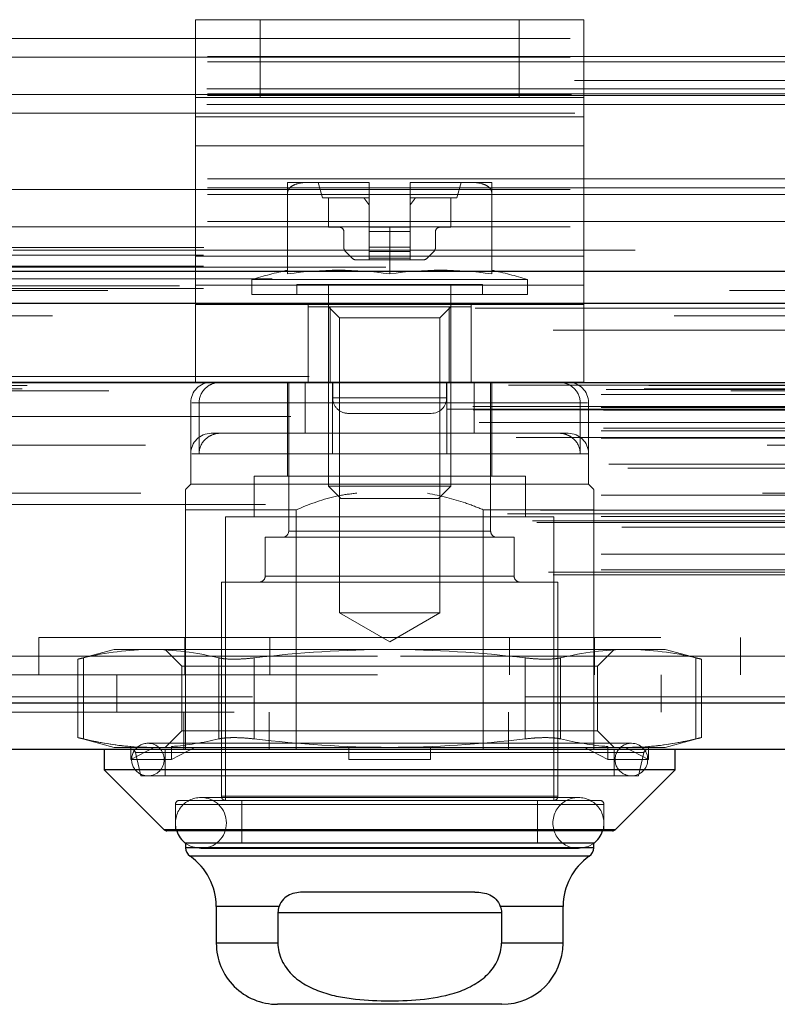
# Model space of a CAD drawing. Header units: inches. Extents: x 0.2 to 10.7, y 0.2 to 7.9.
# Tile 60 of 95: x 3.98 to 4.102, y 6.249 to 6.408. Entities that reach past the tile are written whole.
import ezdxf

# ---------------------------------------------------------------- set-up
doc = ezdxf.new("R2010")
doc.units = ezdxf.units.IN
doc.header["$MEASUREMENT"] = 0
doc.linetypes.add('HIDDEN', pattern=[0.07500000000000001, 0.05, -0.025])

msp = doc.modelspace()

# ---------------------------------------------------------------- linework, layer by layer
at = {"color": 7, "linetype": 'HIDDEN', "lineweight": 18}
for p, q in [((4.008693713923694, 6.395398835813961), (4.008693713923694, 6.407898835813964)), ((4.008693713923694, 6.407898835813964), (4.019110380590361, 6.407898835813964)), ((4.008696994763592, 6.407898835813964), (4.008696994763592, 6.392271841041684)), ((4.019110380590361, 6.395398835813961), (4.019110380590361, 6.407898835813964)), ((4.060777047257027, 6.407898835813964), (4.019110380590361, 6.407898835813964)), ((4.019113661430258, 6.395398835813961), (4.019113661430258, 6.407898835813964)), ((4.060777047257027, 6.395398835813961), (4.060777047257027, 6.407898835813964)), ((4.060777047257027, 6.407898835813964), (4.071193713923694, 6.407898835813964)), ((4.060780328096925, 6.395398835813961), (4.060780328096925, 6.407898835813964)), ((4.071193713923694, 6.395398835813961), (4.071193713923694, 6.407898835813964)), ((4.071193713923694, 6.407898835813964), (4.071196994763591, 6.407898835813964)), ((4.071196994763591, 6.407898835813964), (4.071196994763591, 6.392271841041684)), ((3.768996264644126, 6.404854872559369), (4.310662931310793, 6.404854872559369)), ((3.768996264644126, 6.404854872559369), (4.310662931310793, 6.404854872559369)), ((4.310662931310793, 6.401984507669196), (3.768996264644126, 6.401984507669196)), ((3.768996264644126, 6.401854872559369), (4.310662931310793, 6.401854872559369)), ((4.310662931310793, 6.401141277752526), (3.768996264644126, 6.401141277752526)), ((4.769662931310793, 6.398104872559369), (3.309996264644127, 6.398104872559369)), ((4.310555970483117, 6.396788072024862), (3.769103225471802, 6.396788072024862)), ((4.310662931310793, 6.395984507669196), (3.768996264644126, 6.395984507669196)), ((4.310662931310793, 6.395703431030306), (3.768996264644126, 6.395703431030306)), ((3.769212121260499, 6.395854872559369), (4.31044707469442, 6.395854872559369)), ((4.019110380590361, 6.395398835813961), (4.008693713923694, 6.395398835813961)), ((4.008693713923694, 6.387585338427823), (4.008693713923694, 6.395398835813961)), ((4.060777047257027, 6.395398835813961), (4.019110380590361, 6.395398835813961)), ((4.071193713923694, 6.395398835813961), (4.060777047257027, 6.395398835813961)), ((4.071193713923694, 6.387585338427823), (4.071193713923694, 6.395398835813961)), ((4.071193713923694, 6.395398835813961), (4.071196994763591, 6.395398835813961)), ((4.310555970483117, 6.394252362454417), (3.769103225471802, 6.394252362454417)), ((3.769715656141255, 6.392854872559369), (4.309943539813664, 6.392854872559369)), ((3.769715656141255, 6.392854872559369), (4.309943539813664, 6.392854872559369)), ((4.071193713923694, 6.392271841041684), (4.008693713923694, 6.392271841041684)), ((4.008696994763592, 6.392271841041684), (4.071196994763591, 6.392271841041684)), ((4.008696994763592, 6.392271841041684), (4.008696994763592, 6.369878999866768)), ((4.071196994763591, 6.392271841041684), (4.071196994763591, 6.369878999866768)), ((4.071193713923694, 6.387585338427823), (4.008693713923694, 6.387585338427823)), ((4.008693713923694, 6.365192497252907), (4.008693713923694, 6.387585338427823)), ((4.008696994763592, 6.387585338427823), (4.071196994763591, 6.387585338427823)), ((4.071193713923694, 6.365192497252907), (4.071193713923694, 6.387585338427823)), ((4.310662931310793, 6.38230666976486), (3.768996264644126, 6.38230666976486)), ((4.310662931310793, 6.380855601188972), (3.768996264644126, 6.380855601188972)), ((3.768996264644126, 6.380574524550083), (4.310662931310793, 6.380574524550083)), ((4.026977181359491, 6.381717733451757), (4.023541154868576, 6.381717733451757)), ((4.036509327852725, 6.381717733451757), (4.026977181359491, 6.381717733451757)), ((4.028462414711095, 6.381717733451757), (4.029118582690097, 6.379257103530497)), ((4.036664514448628, 6.381717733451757), (4.036509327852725, 6.381717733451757)), ((4.036664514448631, 6.381717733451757), (4.036509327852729, 6.381717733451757)), ((4.036509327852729, 6.381717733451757), (4.036664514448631, 6.381717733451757)), ((4.036664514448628, 6.38171671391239), (4.036664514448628, 6.381717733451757)), ((4.036664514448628, 6.374499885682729), (4.036664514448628, 6.38171671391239)), ((4.043381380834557, 6.381717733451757), (4.043226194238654, 6.381717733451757)), ((4.043226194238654, 6.38171671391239), (4.043226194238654, 6.381717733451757)), ((4.043226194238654, 6.381717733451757), (4.043381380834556, 6.381717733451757)), ((4.04338138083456, 6.381717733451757), (4.043226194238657, 6.381717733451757)), ((4.043226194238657, 6.381717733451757), (4.04338138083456, 6.381717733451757)), ((4.043226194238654, 6.374499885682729), (4.043226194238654, 6.38171671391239)), ((4.052913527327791, 6.381717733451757), (4.043381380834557, 6.381717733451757)), ((4.050772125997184, 6.379257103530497), (4.051428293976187, 6.381717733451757)), ((4.056349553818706, 6.381717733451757), (4.052913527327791, 6.381717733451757)), ((4.310662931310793, 6.379770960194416), (3.768996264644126, 6.379770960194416)), ((4.023541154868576, 6.367004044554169), (4.023541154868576, 6.380140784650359)), ((4.036664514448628, 6.379257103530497), (4.029118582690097, 6.379257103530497)), ((4.030102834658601, 6.379257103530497), (4.030102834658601, 6.374499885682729)), ((4.050772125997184, 6.379257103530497), (4.043226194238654, 6.379257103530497)), ((4.04978787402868, 6.374499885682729), (4.04978787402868, 6.379257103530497)), ((4.056349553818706, 6.367004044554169), (4.056349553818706, 6.380140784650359)), ((4.310662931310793, 6.375417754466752), (3.768996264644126, 6.375417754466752)), ((3.768996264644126, 6.374574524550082), (4.310662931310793, 6.374574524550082)), ((4.030102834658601, 6.374499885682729), (4.031907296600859, 6.374499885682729)), ((4.039945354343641, 6.374499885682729), (4.036664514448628, 6.374499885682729)), ((4.036664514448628, 6.374499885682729), (4.036664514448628, 6.373843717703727)), ((4.039945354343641, 6.36700404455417), (4.039945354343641, 6.374499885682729)), ((4.039945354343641, 6.374499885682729), (4.043226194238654, 6.374499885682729)), ((4.043226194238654, 6.374499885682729), (4.043226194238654, 6.373843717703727)), ((4.047983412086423, 6.374499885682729), (4.04978787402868, 6.374499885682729)), ((4.032563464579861, 6.373843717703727), (4.032563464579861, 6.37129865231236)), ((4.036664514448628, 6.373843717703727), (4.043226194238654, 6.373843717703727)), ((4.036664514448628, 6.373843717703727), (4.036664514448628, 6.37129865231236)), ((4.036664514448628, 6.373843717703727), (4.043226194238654, 6.373843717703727)), ((4.043226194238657, 6.373843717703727), (4.036664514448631, 6.373843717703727)), ((4.043226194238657, 6.373843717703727), (4.036664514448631, 6.373843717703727)), ((4.043226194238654, 6.373843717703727), (4.043226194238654, 6.37129865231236)), ((4.047327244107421, 6.37129865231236), (4.047327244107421, 6.373843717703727)), ((3.309996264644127, 6.371271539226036), (4.769662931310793, 6.371271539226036)), ((3.309996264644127, 6.371271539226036), (4.769662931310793, 6.371271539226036)), ((3.310072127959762, 6.371271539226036), (4.769587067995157, 6.371271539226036)), ((3.310072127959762, 6.371271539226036), (4.769587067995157, 6.371271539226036)), ((3.310072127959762, 6.371271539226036), (4.769587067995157, 6.371271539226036)), ((3.310072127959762, 6.371271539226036), (4.769587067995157, 6.371271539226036)), ((4.279412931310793, 6.370807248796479), (3.800246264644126, 6.370807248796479)), ((4.036664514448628, 6.37129865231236), (4.043226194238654, 6.37129865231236)), ((4.036664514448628, 6.37129865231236), (4.036664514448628, 6.370602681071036)), ((4.036664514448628, 6.37129865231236), (4.043226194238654, 6.37129865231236)), ((4.043226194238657, 6.37129865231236), (4.036664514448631, 6.37129865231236)), ((4.043226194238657, 6.37129865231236), (4.036664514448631, 6.37129865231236)), ((4.043226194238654, 6.37129865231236), (4.043226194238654, 6.370602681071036)), ((3.309996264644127, 6.370003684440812), (4.769662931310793, 6.370003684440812)), ((4.071193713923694, 6.369878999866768), (4.008693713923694, 6.369878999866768)), ((4.008696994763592, 6.369878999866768), (4.071196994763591, 6.369878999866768)), ((4.008696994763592, 6.369878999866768), (4.008696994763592, 6.362065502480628)), ((4.03285174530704, 6.370602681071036), (4.033915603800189, 6.369538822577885)), ((4.034611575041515, 6.369250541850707), (4.036664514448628, 6.369250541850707)), ((4.036664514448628, 6.370602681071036), (4.043226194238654, 6.370602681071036)), ((4.036664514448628, 6.370602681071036), (4.036664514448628, 6.369538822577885)), ((4.036664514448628, 6.370602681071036), (4.043226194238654, 6.370602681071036)), ((4.043226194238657, 6.370602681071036), (4.036664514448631, 6.370602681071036)), ((4.043226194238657, 6.370602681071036), (4.036664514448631, 6.370602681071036)), ((4.036664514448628, 6.369538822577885), (4.043226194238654, 6.369538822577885)), ((4.036664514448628, 6.369538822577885), (4.036664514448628, 6.369250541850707)), ((4.036664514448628, 6.369538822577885), (4.043226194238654, 6.369538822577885)), ((4.043226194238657, 6.369538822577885), (4.036664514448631, 6.369538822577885)), ((4.043226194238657, 6.369538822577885), (4.036664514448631, 6.369538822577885)), ((4.036664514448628, 6.369250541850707), (4.043226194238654, 6.369250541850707)), ((4.043226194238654, 6.370602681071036), (4.043226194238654, 6.369538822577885)), ((4.043226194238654, 6.369538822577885), (4.043226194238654, 6.369250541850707)), ((4.043226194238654, 6.369250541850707), (4.045279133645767, 6.369250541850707)), ((4.045975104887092, 6.369538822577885), (4.047038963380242, 6.370602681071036)), ((4.071196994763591, 6.369878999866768), (4.071196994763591, 6.362065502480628)), ((3.309996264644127, 6.368271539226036), (4.769662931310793, 6.368271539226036)), ((4.06209102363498, 6.366114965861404), (4.017799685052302, 6.366114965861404)), ((4.017799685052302, 6.366114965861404), (4.017799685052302, 6.363673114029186)), ((4.06209102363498, 6.363673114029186), (4.06209102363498, 6.366114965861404)), ((4.806131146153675, 6.365081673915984), (3.273486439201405, 6.365081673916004)), ((3.309996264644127, 6.364653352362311), (4.769662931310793, 6.364653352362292)), ((4.071193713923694, 6.365192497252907), (4.008693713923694, 6.365192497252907)), ((4.008693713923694, 6.349565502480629), (4.008693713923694, 6.365192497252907)), ((4.008696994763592, 6.365192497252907), (4.071196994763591, 6.365192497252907)), ((4.05487317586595, 6.365313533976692), (4.025017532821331, 6.365313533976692)), ((4.025017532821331, 6.365313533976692), (4.025017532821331, 6.363673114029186)), ((4.030102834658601, 6.365313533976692), (4.030102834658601, 6.332877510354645)), ((4.04978787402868, 6.332877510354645), (4.04978787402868, 6.365313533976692)), ((4.05487317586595, 6.363673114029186), (4.05487317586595, 6.365313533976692)), ((4.071193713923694, 6.349565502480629), (4.071193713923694, 6.365192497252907)), ((4.79460851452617, 6.364357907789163), (3.285006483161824, 6.364357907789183)), ((4.06209102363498, 6.363673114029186), (4.017799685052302, 6.363673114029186)), ((4.071193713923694, 6.362065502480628), (4.008693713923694, 6.362065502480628)), ((4.008696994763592, 6.349565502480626), (4.008696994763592, 6.362065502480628)), ((4.026818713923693, 6.349565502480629), (4.026818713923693, 6.362065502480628)), ((4.026821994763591, 6.361704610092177), (4.026821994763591, 6.362065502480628)), ((4.026821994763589, 6.361704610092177), (4.026821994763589, 6.349565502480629)), ((4.0303787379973, 6.361704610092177), (4.026821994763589, 6.361704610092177)), ((4.030102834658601, 6.361704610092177), (4.031879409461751, 6.359928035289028)), ((4.0303787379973, 6.361704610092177), (4.0303787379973, 6.349565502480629)), ((4.049511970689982, 6.361704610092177), (4.0303787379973, 6.361704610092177)), ((4.04801129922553, 6.359928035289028), (4.04978787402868, 6.361704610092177)), ((4.049511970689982, 6.361704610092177), (4.049511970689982, 6.349565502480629)), ((4.053068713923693, 6.361704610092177), (4.049511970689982, 6.361704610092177)), ((4.053068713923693, 6.349565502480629), (4.053068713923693, 6.362065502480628)), ((4.053071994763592, 6.349565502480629), (4.053071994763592, 6.362065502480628)), ((4.071196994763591, 6.349565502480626), (4.071196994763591, 6.362065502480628)), ((3.285716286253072, 6.360231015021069), (4.793902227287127, 6.36023101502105)), ((4.04801129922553, 6.359928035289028), (4.031879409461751, 6.359928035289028)), ((4.031879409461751, 6.359928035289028), (4.031879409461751, 6.312495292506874)), ((4.04801129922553, 6.312495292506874), (4.04801129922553, 6.359928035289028)), ((4.826988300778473, 6.350510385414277), (3.252630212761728, 6.350510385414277)), ((3.25807288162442, 6.349543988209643), (4.821545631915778, 6.349543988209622)), ((4.821335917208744, 6.34957080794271), (3.258282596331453, 6.34957080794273)), ((3.259036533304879, 6.349092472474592), (4.820581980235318, 6.349092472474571)), ((3.259036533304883, 6.349092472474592), (4.820581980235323, 6.349092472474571)), ((3.281625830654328, 6.34903912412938), (4.79799268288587, 6.34903912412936)), ((3.281625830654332, 6.34903912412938), (4.797992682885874, 6.34903912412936)), ((4.071193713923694, 6.349565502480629), (4.008693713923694, 6.349565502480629)), ((4.023541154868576, 6.349565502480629), (4.023541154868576, 6.334473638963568)), ((4.023705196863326, 6.349565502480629), (4.023705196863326, 6.325615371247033)), ((4.02635459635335, 6.349565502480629), (4.02635459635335, 6.341363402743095)), ((4.030777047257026, 6.347065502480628), (4.030777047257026, 6.349565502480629)), ((4.030780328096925, 6.347065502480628), (4.030780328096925, 6.349565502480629)), ((4.04911038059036, 6.347065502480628), (4.04911038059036, 6.349565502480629)), ((4.049113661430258, 6.347065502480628), (4.049113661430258, 6.349565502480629)), ((4.049131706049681, 6.349565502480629), (4.049131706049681, 6.341363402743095)), ((4.053536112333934, 6.349565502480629), (4.053536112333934, 6.341363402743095)), ((4.056185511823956, 6.325615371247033), (4.056185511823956, 6.349565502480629)), ((4.05634955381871, 6.341363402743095), (4.05634955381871, 6.349565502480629)), ((3.273939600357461, 6.347578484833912), (4.805678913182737, 6.347578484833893)), ((3.273939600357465, 6.347578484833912), (4.80567891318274, 6.347578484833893)), ((3.27477293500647, 6.348421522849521), (4.804845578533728, 6.348421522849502)), ((3.274772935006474, 6.348421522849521), (4.804845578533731, 6.348421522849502)), ((3.280852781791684, 6.348491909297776), (4.798765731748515, 6.348491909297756)), ((3.280852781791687, 6.348491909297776), (4.798765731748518, 6.348491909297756)), ((3.294795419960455, 6.34817705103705), (4.784878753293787, 6.348177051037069)), ((4.030777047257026, 6.347065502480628), (4.04911038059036, 6.347065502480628)), ((4.04911038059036, 6.347065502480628), (4.030777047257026, 6.347065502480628)), ((4.030780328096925, 6.347065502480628), (4.049113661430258, 6.347065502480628)), ((4.049113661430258, 6.347065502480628), (4.030780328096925, 6.347065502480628)), ((3.253300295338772, 6.345668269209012), (4.826318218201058, 6.345668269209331)), ((3.273939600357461, 6.345504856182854), (4.805678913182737, 6.345504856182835)), ((3.273939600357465, 6.345504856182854), (4.80567891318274, 6.345504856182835)), ((4.007957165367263, 6.346284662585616), (4.007957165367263, 6.333161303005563)), ((4.070586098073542, 6.346284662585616), (4.008107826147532, 6.346284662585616)), ((4.009304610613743, 6.346284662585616), (4.071782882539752, 6.346284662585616)), ((4.009304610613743, 6.346284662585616), (4.009304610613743, 6.338082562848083)), ((4.030759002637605, 6.346284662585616), (4.030759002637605, 6.338082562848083)), ((4.070586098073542, 6.346284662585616), (4.070586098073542, 6.338082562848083)), ((4.071933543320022, 6.338082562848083), (4.071933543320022, 6.346284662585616)), ((3.249254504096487, 6.345242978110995), (4.830364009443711, 6.345242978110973)), ((3.249254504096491, 6.345242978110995), (4.830364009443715, 6.345242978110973)), ((3.253390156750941, 6.345158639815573), (4.826228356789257, 6.345158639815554)), ((4.824027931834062, 6.344054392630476), (3.255629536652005, 6.344054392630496)), ((3.274356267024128, 6.345088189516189), (4.805262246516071, 6.345088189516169)), ((4.033277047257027, 6.344565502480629), (4.046610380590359, 6.344565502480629)), ((4.046610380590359, 6.344565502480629), (4.046613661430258, 6.344565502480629)), ((3.254323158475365, 6.34310523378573), (4.825295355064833, 6.343105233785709)), ((3.261870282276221, 6.343074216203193), (4.817748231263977, 6.343074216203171)), ((3.273939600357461, 6.341754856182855), (4.805678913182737, 6.341754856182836)), ((3.273939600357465, 6.341754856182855), (4.80567891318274, 6.341754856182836)), ((3.274356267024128, 6.342171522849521), (4.805262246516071, 6.342171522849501)), ((4.012747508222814, 6.341363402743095), (4.011238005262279, 6.341363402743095)), ((4.02635459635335, 6.341363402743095), (4.012747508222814, 6.341363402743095)), ((4.02635459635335, 6.341363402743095), (4.030759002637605, 6.341363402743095)), ((4.068652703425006, 6.341363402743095), (4.030759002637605, 6.341363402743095)), ((4.056349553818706, 6.334473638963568), (4.056349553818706, 6.341363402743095)), ((3.260294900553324, 6.340704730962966), (4.819318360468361, 6.340704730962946)), ((3.273939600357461, 6.340581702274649), (4.805678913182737, 6.34058170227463)), ((4.800658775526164, 6.339471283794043), (3.278961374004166, 6.339471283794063)), ((4.049131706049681, 6.338082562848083), (4.008102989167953, 6.338082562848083)), ((4.030759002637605, 6.338082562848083), (4.071787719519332, 6.338082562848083)), ((4.071933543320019, 6.333161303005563), (4.071933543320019, 6.338082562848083)), ((3.275202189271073, 6.336410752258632), (4.804472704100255, 6.336410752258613)), ((3.278234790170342, 6.335735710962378), (4.801383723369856, 6.335735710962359)), ((3.278234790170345, 6.335735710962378), (4.80138372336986, 6.335735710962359)), ((4.061762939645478, 6.334473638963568), (4.018127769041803, 6.334473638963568)), ((4.018127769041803, 6.334473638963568), (4.018127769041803, 6.327911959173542)), ((4.061762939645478, 6.327911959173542), (4.061762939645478, 6.334473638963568)), ((4.007957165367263, 6.333161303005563), (4.007136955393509, 6.332341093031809)), ((4.071933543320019, 6.333161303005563), (4.007957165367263, 6.333161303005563)), ((4.04978787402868, 6.332877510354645), (4.030102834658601, 6.332877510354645)), ((4.030102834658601, 6.332877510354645), (4.032115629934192, 6.330864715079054)), ((4.047775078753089, 6.330864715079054), (4.04978787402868, 6.332877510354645)), ((4.072753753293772, 6.332341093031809), (4.071933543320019, 6.333161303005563)), ((3.273939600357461, 6.331411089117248), (4.805678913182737, 6.331411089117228)), ((4.799914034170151, 6.331729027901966), (3.279713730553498, 6.331729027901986)), ((4.819950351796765, 6.329889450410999), (3.259674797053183, 6.329889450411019)), ((4.047775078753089, 6.330864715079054), (4.032115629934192, 6.330864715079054)), ((3.258886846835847, 6.328430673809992), (4.820731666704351, 6.328430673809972)), ((3.264189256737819, 6.329014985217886), (4.815429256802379, 6.329014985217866)), ((4.007136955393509, 6.329060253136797), (4.007136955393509, 6.290510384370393)), ((4.024910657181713, 6.329060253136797), (4.007136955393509, 6.329060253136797)), ((4.024910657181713, 6.329060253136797), (4.024910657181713, 6.290510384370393)), ((4.054980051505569, 6.329060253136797), (4.054980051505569, 6.290510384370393)), ((4.072753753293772, 6.329060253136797), (4.054980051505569, 6.329060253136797)), ((4.072753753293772, 6.329060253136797), (4.072753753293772, 6.296510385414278)), ((3.262934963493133, 6.327262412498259), (4.816696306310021, 6.327262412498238)), ((3.263619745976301, 6.327019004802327), (4.816003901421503, 6.327019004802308)), ((3.273939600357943, 6.327966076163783), (4.805678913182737, 6.327966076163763)), ((3.274858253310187, 6.327959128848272), (4.804749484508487, 6.327959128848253)), ((4.066356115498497, 6.327911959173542), (4.013534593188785, 6.327911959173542)), ((4.013534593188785, 6.327911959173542), (4.013534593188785, 6.282308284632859)), ((4.066356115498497, 6.282308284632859), (4.066356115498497, 6.327911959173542)), ((3.277305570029, 6.326239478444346), (4.802312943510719, 6.326239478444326)), ((4.023705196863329, 6.325615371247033), (4.056034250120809, 6.325615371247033)), ((4.056185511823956, 6.325615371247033), (4.023856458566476, 6.325615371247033)), ((4.059958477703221, 6.324631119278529), (4.01993223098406, 6.324631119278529)), ((4.01993223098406, 6.324631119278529), (4.01993223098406, 6.318397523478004)), ((4.059958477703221, 6.318397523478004), (4.059958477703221, 6.324631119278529)), ((3.273939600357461, 6.321931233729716), (4.805678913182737, 6.321931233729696)), ((3.265491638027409, 6.318998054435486), (4.814126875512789, 6.318998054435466)), ((3.266222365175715, 6.318565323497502), (4.813396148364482, 6.318565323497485)), ((3.273939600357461, 6.319398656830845), (4.805678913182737, 6.319398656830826)), ((3.273939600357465, 6.319398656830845), (4.80567891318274, 6.319398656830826)), ((4.067012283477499, 6.3174132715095), (4.012878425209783, 6.3174132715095)), ((4.012878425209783, 6.3174132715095), (4.012878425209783, 6.282964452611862)), ((4.059958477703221, 6.318397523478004), (4.01993223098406, 6.318397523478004)), ((4.019932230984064, 6.318397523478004), (4.059958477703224, 6.318397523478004)), ((4.067012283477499, 6.282964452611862), (4.067012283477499, 6.3174132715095)), ((4.04801129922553, 6.312495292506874), (4.031879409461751, 6.312495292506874)), ((4.031879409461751, 6.312495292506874), (4.039945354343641, 6.307838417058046)), ((4.039945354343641, 6.307838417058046), (4.04801129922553, 6.312495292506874)), ((3.983528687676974, 6.308510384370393), (4.096362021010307, 6.308510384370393)), ((3.983528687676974, 6.308510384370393), (3.983528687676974, 6.302510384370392)), ((4.006987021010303, 6.308510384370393), (4.006987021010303, 6.302510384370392)), ((4.020695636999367, 6.308510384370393), (4.020695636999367, 6.302510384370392)), ((4.059195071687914, 6.308510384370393), (4.059195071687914, 6.302510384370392)), ((4.072903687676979, 6.308510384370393), (4.072903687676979, 6.302510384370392)), ((4.096362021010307, 6.302510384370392), (4.096362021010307, 6.308510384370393)), ((3.995654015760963, 6.306586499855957), (3.989817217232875, 6.305022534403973)), ((4.001587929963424, 6.306586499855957), (3.995654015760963, 6.306586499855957)), ((4.039945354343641, 6.306586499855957), (4.001587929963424, 6.306586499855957)), ((4.003856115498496, 6.306586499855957), (4.006520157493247, 6.303922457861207)), ((4.078302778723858, 6.306586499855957), (4.039945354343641, 6.306586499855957)), ((4.073370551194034, 6.303922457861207), (4.076034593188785, 6.306586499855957)), ((4.084236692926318, 6.306586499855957), (4.078302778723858, 6.306586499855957)), ((4.090073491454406, 6.305022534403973), (4.084236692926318, 6.306586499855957)), ((3.337962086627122, 6.305510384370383), (4.741712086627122, 6.305510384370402)), ((3.337962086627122, 6.305510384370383), (4.741712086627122, 6.305510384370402)), ((4.741712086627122, 6.305510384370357), (3.337962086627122, 6.305510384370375)), ((4.741712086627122, 6.305510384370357), (3.337962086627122, 6.305510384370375)), ((3.989817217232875, 6.3050427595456), (3.989817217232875, 6.292382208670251)), ((3.990696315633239, 6.292196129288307), (3.990696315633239, 6.305228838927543)), ((3.990696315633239, 6.292196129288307), (3.990696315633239, 6.305228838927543)), ((3.990696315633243, 6.292196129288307), (3.990696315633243, 6.305228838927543)), ((3.990696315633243, 6.292196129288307), (3.990696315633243, 6.305228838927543)), ((4.012479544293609, 6.292196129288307), (4.012479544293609, 6.305228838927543)), ((4.012479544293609, 6.292196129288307), (4.012479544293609, 6.305228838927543)), ((4.012479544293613, 6.292196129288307), (4.012479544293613, 6.305228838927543)), ((4.012479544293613, 6.292196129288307), (4.012479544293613, 6.305228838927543)), ((4.01816212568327, 6.292196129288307), (4.018162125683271, 6.305228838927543)), ((4.018162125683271, 6.292196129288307), (4.018162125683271, 6.305228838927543)), ((4.018162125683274, 6.292196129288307), (4.018162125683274, 6.305228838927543)), ((4.018162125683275, 6.292196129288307), (4.018162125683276, 6.305228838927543)), ((4.06172858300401, 6.292196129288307), (4.061728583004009, 6.305228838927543)), ((4.061728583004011, 6.292196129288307), (4.061728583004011, 6.305228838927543)), ((4.061728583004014, 6.292196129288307), (4.061728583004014, 6.305228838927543)), ((4.061728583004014, 6.292196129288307), (4.061728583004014, 6.305228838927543)), ((4.067411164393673, 6.292196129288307), (4.067411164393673, 6.305228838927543)), ((4.067411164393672, 6.292196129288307), (4.067411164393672, 6.305228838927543)), ((4.067411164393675, 6.292196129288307), (4.067411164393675, 6.305228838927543)), ((4.067411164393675, 6.292196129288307), (4.067411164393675, 6.305228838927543)), ((4.089194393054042, 6.292196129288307), (4.089194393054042, 6.305228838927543)), ((4.089194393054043, 6.292196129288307), (4.089194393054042, 6.305228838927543)), ((4.089194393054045, 6.292196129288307), (4.089194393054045, 6.305228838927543)), ((4.089194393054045, 6.292196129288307), (4.089194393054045, 6.305228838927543)), ((4.090073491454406, 6.292382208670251), (4.090073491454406, 6.3050427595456)), ((4.010998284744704, 6.303922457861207), (4.006520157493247, 6.303922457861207)), ((4.006520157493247, 6.303922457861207), (4.006520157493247, 6.293502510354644)), ((4.073370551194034, 6.303922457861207), (4.010998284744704, 6.303922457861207)), ((4.073370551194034, 6.293502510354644), (4.073370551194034, 6.303922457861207)), ((3.337962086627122, 6.302510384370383), (4.741712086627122, 6.302510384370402)), ((3.996087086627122, 6.302510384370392), (3.996087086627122, 6.296510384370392)), ((4.083587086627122, 6.296510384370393), (4.083587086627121, 6.302510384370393)), ((4.817903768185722, 6.298989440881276), (3.261714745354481, 6.298989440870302)), ((3.261714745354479, 6.298989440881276), (4.817903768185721, 6.298989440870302)), ((3.261714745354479, 6.297947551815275), (4.81790376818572, 6.297947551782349)), ((4.814958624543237, 6.296510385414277), (3.264659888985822, 6.296510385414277)), ((4.0068370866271, 6.296510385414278), (4.0068370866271, 6.290510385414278)), ((4.020545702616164, 6.296510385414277), (4.020545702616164, 6.290510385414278)), ((4.059045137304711, 6.296510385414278), (4.059045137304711, 6.290510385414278)), ((4.072753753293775, 6.296510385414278), (4.072753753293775, 6.290510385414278)), ((4.006520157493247, 6.293502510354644), (4.003856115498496, 6.290838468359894)), ((4.010998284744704, 6.293502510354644), (4.006520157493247, 6.293502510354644)), ((4.073370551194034, 6.293502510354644), (4.010998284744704, 6.293502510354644)), ((4.076034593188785, 6.290838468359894), (4.073370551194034, 6.293502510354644)), ((3.989817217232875, 6.292402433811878), (3.995654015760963, 6.290838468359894)), ((4.084236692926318, 6.290838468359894), (4.090073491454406, 6.292402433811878)), ((3.998730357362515, 6.290838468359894), (3.995654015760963, 6.290838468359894)), ((3.998307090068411, 6.288869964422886), (3.998307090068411, 6.290967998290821)), ((3.998307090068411, 6.290967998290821), (3.998730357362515, 6.290838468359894)), ((4.001999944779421, 6.290838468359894), (3.998307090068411, 6.288869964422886)), ((3.998730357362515, 6.290838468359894), (4.001999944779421, 6.290838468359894)), ((4.078823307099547, 6.291494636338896), (4.001067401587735, 6.291494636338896)), ((4.001999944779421, 6.290838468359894), (4.005292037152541, 6.290838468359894)), ((4.003856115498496, 6.290510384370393), (4.003856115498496, 6.286245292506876)), ((4.004868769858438, 6.290967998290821), (4.005292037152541, 6.290838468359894)), ((4.004868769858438, 6.288869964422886), (4.004868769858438, 6.290967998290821)), ((4.008561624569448, 6.290838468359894), (4.004868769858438, 6.288869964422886)), ((4.039945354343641, 6.290838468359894), (4.005292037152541, 6.290838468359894)), ((4.033383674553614, 6.290967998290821), (4.033383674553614, 6.290838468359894)), ((4.033383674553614, 6.288869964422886), (4.033383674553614, 6.290838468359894)), ((4.074598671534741, 6.290838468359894), (4.039945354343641, 6.290838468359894)), ((4.046507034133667, 6.290967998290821), (4.046507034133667, 6.290838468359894)), ((4.046507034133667, 6.288869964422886), (4.046507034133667, 6.290838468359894)), ((4.075021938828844, 6.288869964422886), (4.071329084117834, 6.290838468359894)), ((4.075021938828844, 6.290967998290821), (4.074598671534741, 6.290838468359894)), ((4.074598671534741, 6.290838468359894), (4.07789076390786, 6.290838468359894)), ((4.075021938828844, 6.290967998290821), (4.075021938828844, 6.288869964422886)), ((4.076034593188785, 6.286245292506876), (4.076034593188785, 6.290510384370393)), ((4.08158361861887, 6.288869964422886), (4.07789076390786, 6.290838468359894)), ((4.081160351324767, 6.290838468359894), (4.07789076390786, 6.290838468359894)), ((4.08158361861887, 6.290967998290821), (4.081160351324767, 6.290838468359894)), ((4.084236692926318, 6.290838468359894), (4.081160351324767, 6.290838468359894)), ((4.08158361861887, 6.290967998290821), (4.08158361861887, 6.288869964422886)), ((4.004868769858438, 6.288869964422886), (3.998307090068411, 6.288869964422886)), ((3.999051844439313, 6.290001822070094), (4.080691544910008, 6.290001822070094)), ((3.99905184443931, 6.290001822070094), (3.999919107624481, 6.286245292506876)), ((4.080838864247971, 6.290001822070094), (3.999199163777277, 6.290001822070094)), ((4.046507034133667, 6.288869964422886), (4.033383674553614, 6.288869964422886)), ((4.075021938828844, 6.288869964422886), (4.08158361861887, 6.288869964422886)), ((4.079971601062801, 6.286245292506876), (4.080838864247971, 6.290001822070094)), ((4.079971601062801, 6.286245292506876), (3.999919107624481, 6.286245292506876)), ((4.073738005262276, 6.282308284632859), (4.006152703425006, 6.282308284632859)), ((4.070293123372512, 6.282770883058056), (4.009597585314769, 6.282770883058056)), ((4.067012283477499, 6.282964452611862), (4.012878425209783, 6.282964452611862)), ((4.012878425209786, 6.282964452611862), (4.067012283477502, 6.282964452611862)), ((4.016159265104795, 6.282308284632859), (4.016159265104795, 6.275418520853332)), ((4.063731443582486, 6.275418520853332), (4.063731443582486, 6.282308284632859)), ((4.074394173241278, 6.281652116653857), (4.005496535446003, 6.281652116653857)), ((4.005496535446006, 6.281652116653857), (4.074394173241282, 6.281652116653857)), ((4.005496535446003, 6.281652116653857), (4.005496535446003, 6.27738702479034)), ((4.074394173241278, 6.27738702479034), (4.074394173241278, 6.281652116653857)), ((4.003663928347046, 6.277579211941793), (4.076080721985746, 6.277579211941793)), ((4.003663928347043, 6.277579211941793), (4.076226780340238, 6.277579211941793)), ((4.007136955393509, 6.275418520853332), (4.007136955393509, 6.275388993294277)), ((4.007136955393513, 6.274677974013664), (4.072605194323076, 6.274677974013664)), ((4.007136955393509, 6.274677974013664), (4.072753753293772, 6.274677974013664)), ((4.009597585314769, 6.274568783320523), (4.070293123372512, 6.274568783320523)), ((4.072753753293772, 6.275388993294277), (4.072753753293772, 6.275418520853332)), ((4.007839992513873, 6.27333176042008), (4.071905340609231, 6.27333176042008)), ((4.007839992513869, 6.27333176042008), (4.072050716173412, 6.27333176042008)), ((4.022158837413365, 6.265254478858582), (4.012058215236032, 6.265254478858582)), ((4.012058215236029, 6.265254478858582), (4.022158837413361, 6.265254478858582)), ((4.057731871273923, 6.265254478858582), (4.067832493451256, 6.265254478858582)), ((4.05773187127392, 6.265254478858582), (4.067832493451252, 6.265254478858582)), ((4.021975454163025, 6.264263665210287), (4.057915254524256, 6.264263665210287)), ((4.05791525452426, 6.264263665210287), (4.021975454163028, 6.264263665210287)), ((4.05791525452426, 6.264263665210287), (4.021975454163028, 6.264263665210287)), ((4.021975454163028, 6.259342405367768), (4.012058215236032, 6.259342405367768)), ((4.01205821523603, 6.259342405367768), (4.021975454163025, 6.259342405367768)), ((4.05791525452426, 6.259342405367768), (4.067832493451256, 6.259342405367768)), ((4.057915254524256, 6.259342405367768), (4.067832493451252, 6.259342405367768))]:
    msp.add_line(p, q, dxfattribs=at)
at = {"color": 7, "linetype": 'Continuous', "lineweight": 25}
for p, q in [((3.309996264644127, 6.36746797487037), (4.769662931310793, 6.36746797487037)), ((3.309996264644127, 6.362271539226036), (4.769662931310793, 6.362271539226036)), ((4.826988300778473, 6.349468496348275), (3.252630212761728, 6.349468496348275)), ((4.817903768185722, 6.297947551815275), (3.261714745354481, 6.297947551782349)), ((4.814958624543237, 6.290510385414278), (3.264659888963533, 6.290510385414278)), ((3.994013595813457, 6.290510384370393), (3.994013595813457, 6.287229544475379)), ((4.085877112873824, 6.287229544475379), (4.085877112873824, 6.290510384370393)), ((3.994013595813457, 6.287229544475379), (4.003663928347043, 6.277579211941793)), ((4.085877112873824, 6.287229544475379), (3.994013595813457, 6.287229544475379)), ((4.076226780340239, 6.277579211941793), (4.085877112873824, 6.287229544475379)), ((4.076226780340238, 6.277579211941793), (4.003663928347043, 6.277579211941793)), ((4.075762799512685, 6.27738702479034), (4.004127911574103, 6.27738702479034)), ((4.072753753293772, 6.275418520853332), (4.007136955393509, 6.275418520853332)), ((4.007136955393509, 6.275388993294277), (4.007136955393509, 6.274677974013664)), ((4.072753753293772, 6.274677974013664), (4.007136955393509, 6.274677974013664)), ((4.072753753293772, 6.274677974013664), (4.072753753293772, 6.275388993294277)), ((4.072050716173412, 6.27333176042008), (4.007839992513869, 6.27333176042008)), ((4.053633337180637, 6.267544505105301), (4.026257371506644, 6.267544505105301)), ((4.01205821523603, 6.265254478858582), (4.01205821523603, 6.259342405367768)), ((4.022158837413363, 6.265254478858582), (4.012058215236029, 6.265254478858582)), ((4.067832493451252, 6.265254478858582), (4.057731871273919, 6.265254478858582)), ((4.067832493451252, 6.259342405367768), (4.067832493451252, 6.265254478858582)), ((4.021975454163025, 6.264263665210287), (4.057915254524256, 6.264263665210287)), ((4.021975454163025, 6.264263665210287), (4.021975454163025, 6.259342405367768)), ((4.057915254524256, 6.264263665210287), (4.057915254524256, 6.259342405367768)), ((4.021975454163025, 6.259342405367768), (4.01205821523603, 6.259342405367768)), ((4.067832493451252, 6.259342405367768), (4.057915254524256, 6.259342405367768)), ((4.057989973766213, 6.249499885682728), (4.021900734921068, 6.249499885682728))]:
    msp.add_line(p, q, dxfattribs=at)
at = {"color": 7, "linetype": 'HIDDEN', "lineweight": 18, "flags": 128}
for points in [[(4.839340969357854, 6.368089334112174), (4.052472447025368, 6.368089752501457), (3.240290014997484, 6.368089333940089)], [(4.821047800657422, 6.366198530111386), (4.052472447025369, 6.366199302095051), (3.258575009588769, 6.366198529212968)], [(4.794633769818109, 6.364357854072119), (4.052472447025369, 6.364357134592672), (3.28501146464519, 6.364357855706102)], [(3.253682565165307, 6.361502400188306), (3.975080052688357, 6.361505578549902), (4.825929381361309, 6.36150238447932)], [(3.253685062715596, 6.361502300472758), (4.073056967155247, 6.361502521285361), (4.82593524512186, 6.361502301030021)], [(3.26622476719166, 6.357962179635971), (4.027152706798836, 6.357961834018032), (4.813400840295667, 6.357962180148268)], [(3.274991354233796, 6.357943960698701), (4.027152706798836, 6.357943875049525), (4.804623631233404, 6.357943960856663)], [(4.007136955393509, 6.275388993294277), (4.008028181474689, 6.274880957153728), (4.009597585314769, 6.274568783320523)], [(4.070293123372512, 6.274568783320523), (4.071862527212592, 6.274880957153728), (4.072753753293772, 6.275388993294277)]]:
    msp.add_lwpolyline(points, dxfattribs=at)
at = {"color": 7, "linetype": 'HIDDEN', "lineweight": 18}
for centre, radius, start, end in [((4.036510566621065, 6.370095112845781), 0.01162262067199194, 89.24106456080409, 90.00610672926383), ((4.036510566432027, 6.370095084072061), 0.01162264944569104, 89.24106550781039, 90.00610578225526), ((4.043380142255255, 6.370095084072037), 0.01162264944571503, 89.99389421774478, 90.75893449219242), ((4.043380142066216, 6.370095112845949), 0.01162262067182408, 89.99389327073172, 90.75893543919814), ((4.031907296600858, 6.373843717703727), 0.0006561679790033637, 0, 89.99999999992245), ((4.047983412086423, 6.373843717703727), 0.0006561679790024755, 90, 180), ((4.033547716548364, 6.37129865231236), 0.000984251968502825, 180, 225.0000000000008), ((4.046342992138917, 6.37129865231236), 0.0009842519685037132, 315.0000000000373, 0), ((4.034611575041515, 6.370234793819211), 0.000984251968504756, 225.0000000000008, 270.0000000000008), ((4.045279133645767, 6.370234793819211), 0.000984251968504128, 270.0000000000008, 314.9999999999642), ((4.039945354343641, 6.292531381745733), 0.07684383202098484, 102.3260456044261, 106.7496602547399), ((4.031743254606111, 6.311212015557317), 0.05639170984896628, 81.63673791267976, 98.36326208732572), ((4.048147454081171, 6.311212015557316), 0.05639170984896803, 81.63673791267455, 98.36326208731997), ((4.039945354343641, 6.292531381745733), 0.07684383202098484, 73.25033974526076, 77.67395439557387), ((4.011238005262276, 6.346284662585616), 0.003280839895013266, 90, 180), ((4.068652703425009, 6.346284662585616), 0.003280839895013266, 0, 90), ((4.033277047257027, 6.347065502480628), 0.002500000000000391, 180, 270.0000000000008), ((4.033280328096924, 6.347065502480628), 0.002499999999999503, 180, 270.0000000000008), ((4.046610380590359, 6.347065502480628), 0.002500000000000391, 270.0000000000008, 0), ((4.046613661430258, 6.347065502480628), 0.002500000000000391, 270.0000000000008, 0), ((4.011238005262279, 6.338082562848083), 0.003280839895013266, 90, 180), ((4.068652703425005, 6.338082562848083), 0.003280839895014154, 0, 89.9999999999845), ((4.022720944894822, 6.325615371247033), 0.0009842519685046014, 270.0000000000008, 0), ((4.05716976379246, 6.325615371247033), 0.0009842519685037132, 180, 270.0000000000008), ((4.018947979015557, 6.318397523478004), 0.0009842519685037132, 269.9999999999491, 0), ((4.060942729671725, 6.318397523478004), 0.0009842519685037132, 180, 270.0000000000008), ((3.998412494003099, 6.289854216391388), 0.0006561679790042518, 13.00000000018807, 89.99999999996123), ((4.001067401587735, 6.288869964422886), 0.00262467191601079, 90, 270.0000000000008), ((4.001067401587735, 6.288869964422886), 0.00262467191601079, 270.0000000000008, 90), ((4.078823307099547, 6.288869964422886), 0.00262467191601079, 90, 270.0000000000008), ((4.078823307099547, 6.288869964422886), 0.00262467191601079, 270.0000000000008, 90), ((4.081478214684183, 6.289854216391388), 0.0006561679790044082, 90.00000000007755, 166.9999999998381), ((4.009597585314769, 6.278669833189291), 0.004101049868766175, 90, 198.2280527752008), ((4.006152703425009, 6.281652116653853), 0.0006561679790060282, 90.00000000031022, 179.9999999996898), ((4.009597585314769, 6.278669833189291), 0.004101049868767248, 270.0000000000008, 90), ((4.013534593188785, 6.282964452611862), 0.0006561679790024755, 180, 270.0000000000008), ((4.070293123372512, 6.278669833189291), 0.004101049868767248, 90, 270.0000000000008), ((4.066356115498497, 6.282964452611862), 0.0006561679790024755, 270.0000000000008, 0), ((4.070293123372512, 6.278669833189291), 0.004101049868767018, 341.7719472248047, 90), ((4.073738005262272, 6.281652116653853), 0.0006561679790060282, 3.102185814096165e-10, 89.99999999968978)]:
    msp.add_arc(centre, radius, start, end, dxfattribs=at)
at = {"color": 7, "linetype": 'Continuous', "lineweight": 25}
for centre, radius, start, end in [((4.004127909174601, 6.278043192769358), 0.0006561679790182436, 225.0000000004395, 269.9999999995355), ((4.009597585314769, 6.278669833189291), 0.004101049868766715, 198.2280527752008, 233.1301023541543), ((4.070293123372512, 6.278669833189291), 0.004101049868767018, 306.8698976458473, 341.7719472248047), ((4.075762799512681, 6.278043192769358), 0.0006561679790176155, 270.0000000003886, 314.9999999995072), ((4.008777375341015, 6.274677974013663), 0.001640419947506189, 179.999999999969, 235.1500954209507), ((4.071113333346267, 6.274677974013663), 0.001640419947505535, 304.8499045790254, 3.102185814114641e-11), ((4.002215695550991, 6.265254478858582), 0.00984251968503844, 0, 55.15009542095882), ((4.077675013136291, 6.265254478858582), 0.009842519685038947, 124.8499045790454, 180), ((4.021900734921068, 6.259342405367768), 0.009842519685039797, 180, 270.0000000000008), ((4.057989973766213, 6.259342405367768), 0.009842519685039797, 270.0000000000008, 0)]:
    msp.add_arc(centre, radius, start, end, dxfattribs=at)
at = {"color": 7, "linetype": 'HIDDEN', "lineweight": 18}
for points, knots in [([(4.026977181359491, 6.381717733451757), (4.026315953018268, 6.381717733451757), (4.025654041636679, 6.381672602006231), (4.024692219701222, 6.381384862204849), (4.024376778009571, 6.381251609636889), (4.023963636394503, 6.380942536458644), (4.02383283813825, 6.380817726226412), (4.023627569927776, 6.380515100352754), (4.023554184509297, 6.380335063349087), (4.023541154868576, 6.380140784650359)], [0, 0, 0, 0, 0.5000000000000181, 0.5000000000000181, 0.7500000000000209, 0.7500000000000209, 0.8750000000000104, 0.8750000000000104, 1, 1, 1, 1]), ([(4.023541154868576, 6.380140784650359), (4.023541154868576, 6.38033486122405), (4.023541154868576, 6.380514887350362), (4.023541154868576, 6.380817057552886), (4.023541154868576, 6.380941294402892), (4.023541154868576, 6.381253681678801), (4.023541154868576, 6.381385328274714), (4.023541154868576, 6.381672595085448), (4.023541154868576, 6.381717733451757), (4.023541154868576, 6.381717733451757)], [0, 0, 0, 0, 0.1250000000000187, 0.1250000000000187, 0.2500000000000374, 0.2500000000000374, 0.500000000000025, 0.500000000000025, 1, 1, 1, 1]), ([(4.056349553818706, 6.380140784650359), (4.056336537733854, 6.38033486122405), (4.056263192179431, 6.380514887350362), (4.056058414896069, 6.380817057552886), (4.055928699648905, 6.380941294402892), (4.055511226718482, 6.381253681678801), (4.055197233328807, 6.381385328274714), (4.054236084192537, 6.381672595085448), (4.053574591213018, 6.381717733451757), (4.052913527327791, 6.381717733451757)], [0, 0, 0, 0, 0.1250000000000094, 0.1250000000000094, 0.2500000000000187, 0.2500000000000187, 0.5000000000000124, 0.5000000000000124, 1, 1, 1, 1]), ([(4.056349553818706, 6.381717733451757), (4.056349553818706, 6.381717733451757), (4.056349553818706, 6.381672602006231), (4.056349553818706, 6.381384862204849), (4.056349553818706, 6.381251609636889), (4.056349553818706, 6.380942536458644), (4.056349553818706, 6.380817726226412), (4.056349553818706, 6.380515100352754), (4.056349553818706, 6.380335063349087), (4.056349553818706, 6.380140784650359)], [0, 0, 0, 0, 0.4999999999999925, 0.4999999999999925, 0.7499999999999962, 0.7499999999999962, 0.8749999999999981, 0.8749999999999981, 1, 1, 1, 1]), ([(4.012747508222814, 6.349565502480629), (4.012303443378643, 6.349565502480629), (4.011868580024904, 6.349485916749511), (4.01104327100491, 6.349169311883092), (4.010664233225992, 6.348935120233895), (4.009697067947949, 6.348035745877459), (4.009304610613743, 6.347174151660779), (4.009304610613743, 6.346284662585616)], [0, 0, 0, 0, 0.2500000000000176, 0.2500000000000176, 0.5000000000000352, 0.5000000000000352, 1, 1, 1, 1]), ([(4.030759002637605, 6.346284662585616), (4.030759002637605, 6.346728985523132), (4.030759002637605, 6.347165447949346), (4.030759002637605, 6.347969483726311), (4.030759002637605, 6.348334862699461), (4.030759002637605, 6.348932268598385), (4.030759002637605, 6.349169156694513), (4.030759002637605, 6.349484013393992), (4.030759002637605, 6.349565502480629), (4.030759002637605, 6.349565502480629)], [0, 0, 0, 0, 0.25, 0.25, 0.5, 0.5, 0.75, 0.75, 1, 1, 1, 1]), ([(4.067143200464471, 6.349565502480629), (4.067587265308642, 6.349565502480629), (4.06802212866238, 6.349485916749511), (4.068847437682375, 6.349169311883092), (4.069226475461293, 6.348935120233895), (4.070193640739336, 6.348035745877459), (4.070586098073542, 6.347174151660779), (4.070586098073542, 6.346284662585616)], [0, 0, 0, 0, 0.2500000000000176, 0.2500000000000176, 0.5000000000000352, 0.5000000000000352, 1, 1, 1, 1]), ([(4.012747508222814, 6.341363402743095), (4.012303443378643, 6.341363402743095), (4.011868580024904, 6.341283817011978), (4.01104327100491, 6.340967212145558), (4.010664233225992, 6.340733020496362), (4.009697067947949, 6.339833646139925), (4.009304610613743, 6.338972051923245), (4.009304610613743, 6.338082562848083)], [0, 0, 0, 0, 0.25, 0.25, 0.5, 0.5, 1, 1, 1, 1]), ([(4.049131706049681, 6.338082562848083), (4.049131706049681, 6.338526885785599), (4.049131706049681, 6.338963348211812), (4.049131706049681, 6.339767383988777), (4.049131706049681, 6.340132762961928), (4.049131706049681, 6.340730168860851), (4.049131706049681, 6.34096705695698), (4.049131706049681, 6.341281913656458), (4.049131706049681, 6.341363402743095), (4.049131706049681, 6.341363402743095)], [0, 0, 0, 0, 0.25, 0.25, 0.5, 0.5, 0.75, 0.75, 1, 1, 1, 1]), ([(4.067143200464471, 6.341363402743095), (4.067587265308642, 6.341363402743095), (4.06802212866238, 6.341283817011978), (4.068847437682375, 6.340967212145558), (4.069226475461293, 6.340733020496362), (4.070193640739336, 6.339833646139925), (4.070586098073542, 6.338972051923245), (4.070586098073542, 6.338082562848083)], [0, 0, 0, 0, 0.25, 0.25, 0.5, 0.5, 1, 1, 1, 1]), ([(4.007136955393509, 6.332248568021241), (4.007136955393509, 6.332193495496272), (4.007136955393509, 6.332069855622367), (4.007136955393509, 6.330650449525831), (4.007136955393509, 6.329433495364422), (4.007136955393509, 6.329060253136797)], [0, 0, 0, 0, 0.3576770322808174, 0.8029982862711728, 1, 1, 1, 1]), ([(4.024910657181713, 6.329060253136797), (4.027110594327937, 6.32995176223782), (4.030262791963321, 6.331229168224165), (4.033625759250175, 6.331613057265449), (4.034641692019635, 6.331729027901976)], [0, 0, 0, 0, 0.6979058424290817, 0.9999999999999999, 0.9999999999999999, 0.9999999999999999, 0.9999999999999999]), ([(4.046043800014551, 6.331729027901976), (4.048096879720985, 6.331278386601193), (4.051146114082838, 6.330609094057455), (4.054035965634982, 6.329441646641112), (4.054980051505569, 6.329060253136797)], [0, 0, 0, 0, 0.6733099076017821, 0.9999999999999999, 0.9999999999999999, 0.9999999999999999, 0.9999999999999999]), ([(4.072753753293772, 6.332248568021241), (4.072753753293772, 6.332193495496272), (4.072753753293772, 6.332069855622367), (4.072753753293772, 6.330650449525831), (4.072753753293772, 6.329433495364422), (4.072753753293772, 6.329060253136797)], [0, 0, 0, 0, 0.3576770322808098, 0.8029982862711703, 1, 1, 1, 1]), ([(3.990696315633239, 6.305228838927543), (3.99037144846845, 6.305152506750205), (3.989856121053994, 6.305031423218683), (3.989891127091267, 6.305039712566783), (3.989904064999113, 6.30504277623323)], [0, 0, 0, 0, 0.6304092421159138, 1, 1, 1, 1]), ([(4.018162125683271, 6.305228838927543), (4.017587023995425, 6.305160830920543), (4.017022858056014, 6.305109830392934), (4.01591621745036, 6.305040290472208), (4.015378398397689, 6.305022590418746), (4.014388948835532, 6.30502247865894), (4.013924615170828, 6.305040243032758), (4.013118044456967, 6.305109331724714), (4.01276710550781, 6.305160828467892), (4.012479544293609, 6.305228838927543)], [0, 0, 0, 0, 0.2500000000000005, 0.2500000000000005, 0.500000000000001, 0.500000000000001, 0.7500000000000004, 0.7500000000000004, 1, 1, 1, 1]), ([(4.067411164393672, 6.305228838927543), (4.067123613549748, 6.305160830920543), (4.066777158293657, 6.305109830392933), (4.065967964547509, 6.305040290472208), (4.065506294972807, 6.305022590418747), (4.064517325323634, 6.30502247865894), (4.063976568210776, 6.305040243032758), (4.06287447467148, 6.305109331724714), (4.06230370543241, 6.305160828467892), (4.061728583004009, 6.305228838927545)], [0, 0, 0, 0, 0.25, 0.25, 0.5, 0.5, 0.75, 0.75, 1, 1, 1, 1]), ([(4.089986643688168, 6.30504277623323), (4.090008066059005, 6.305037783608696), (4.090080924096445, 6.305020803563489), (4.08965957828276, 6.305118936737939), (4.089256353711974, 6.305214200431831), (4.089194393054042, 6.305228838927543)], [0, 0, 0, 0, 0.2606228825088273, 0.8863851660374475, 1, 1, 1, 1]), ([(3.989904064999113, 6.292382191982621), (3.989882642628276, 6.292387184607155), (3.989809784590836, 6.292404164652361), (3.990231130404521, 6.29230603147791), (3.990634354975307, 6.292210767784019), (3.990696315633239, 6.292196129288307)], [0, 0, 0, 0, 0.2606228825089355, 0.8863851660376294, 1, 1, 1, 1]), ([(4.012479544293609, 6.292196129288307), (4.012767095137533, 6.292264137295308), (4.013113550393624, 6.292315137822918), (4.013922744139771, 6.292384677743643), (4.014384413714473, 6.292402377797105), (4.015373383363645, 6.29240248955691), (4.015914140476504, 6.292384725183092), (4.0170162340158, 6.292315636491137), (4.017587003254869, 6.292264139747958), (4.01816212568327, 6.292196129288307)], [0, 0, 0, 0, 0.25, 0.25, 0.5, 0.5, 0.75, 0.75, 1, 1, 1, 1]), ([(4.06172858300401, 6.292196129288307), (4.062303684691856, 6.292264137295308), (4.062867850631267, 6.292315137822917), (4.063974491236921, 6.292384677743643), (4.064512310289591, 6.292402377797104), (4.065501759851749, 6.29240248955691), (4.065966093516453, 6.292384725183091), (4.066772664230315, 6.292315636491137), (4.067123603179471, 6.292264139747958), (4.067411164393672, 6.292196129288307)], [0, 0, 0, 0, 0.25, 0.25, 0.5, 0.5, 0.75, 0.75, 1, 1, 1, 1]), ([(4.089194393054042, 6.292196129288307), (4.089519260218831, 6.292272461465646), (4.090034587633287, 6.292393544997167), (4.089999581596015, 6.292385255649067), (4.089986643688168, 6.292382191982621)], [0, 0, 0, 0, 0.6304092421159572, 1, 1, 1, 1])]:
    msp.add_open_spline(points, degree=3, knots=knots, dxfattribs=at)
for points in [[(4.035809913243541, 6.37925710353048), (4.03609048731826, 6.37886562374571), (4.036374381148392, 6.378476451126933), (4.036664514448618, 6.378092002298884)], [(4.04322619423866, 6.378092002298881), (4.043516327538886, 6.37847645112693), (4.043800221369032, 6.378865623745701), (4.044080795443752, 6.379257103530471)], [(4.001587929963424, 6.306586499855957), (3.997943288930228, 6.306586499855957), (3.99431429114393, 6.306084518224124), (3.990696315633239, 6.305228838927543)], [(4.012479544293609, 6.305228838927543), (4.00886156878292, 6.306084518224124), (4.005232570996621, 6.306586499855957), (4.001587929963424, 6.306586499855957)], [(4.039945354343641, 6.306586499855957), (4.032656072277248, 6.306586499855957), (4.025398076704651, 6.306084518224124), (4.018162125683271, 6.305228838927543)], [(4.061728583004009, 6.305228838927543), (4.05449263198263, 6.306084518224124), (4.047234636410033, 6.306586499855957), (4.039945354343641, 6.306586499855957)], [(4.078302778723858, 6.306586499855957), (4.074658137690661, 6.306586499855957), (4.071029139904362, 6.306084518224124), (4.067411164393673, 6.305228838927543)], [(4.089194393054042, 6.305228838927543), (4.085576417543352, 6.306084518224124), (4.081947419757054, 6.306586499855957), (4.078302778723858, 6.306586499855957)], [(3.998307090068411, 6.290967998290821), (3.995761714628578, 6.291167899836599), (3.993225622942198, 6.291597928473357), (3.990696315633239, 6.292196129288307)], [(4.001587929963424, 6.290838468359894), (3.997943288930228, 6.290838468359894), (3.994314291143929, 6.291340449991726), (3.990696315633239, 6.292196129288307)], [(4.012479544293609, 6.292196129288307), (4.009950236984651, 6.291597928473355), (4.007414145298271, 6.291167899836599), (4.004868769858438, 6.290967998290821)], [(4.01816212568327, 6.292196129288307), (4.02539807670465, 6.291340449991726), (4.032656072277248, 6.290838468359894), (4.039945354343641, 6.290838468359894)], [(4.039945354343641, 6.290838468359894), (4.047234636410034, 6.290838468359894), (4.05449263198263, 6.291340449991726), (4.06172858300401, 6.292196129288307)], [(4.067411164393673, 6.292196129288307), (4.069940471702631, 6.291597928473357), (4.072476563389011, 6.291167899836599), (4.075021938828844, 6.290967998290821)], [(4.089194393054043, 6.292196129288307), (4.085576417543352, 6.291340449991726), (4.081947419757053, 6.290838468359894), (4.078302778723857, 6.290838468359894)], [(4.08158361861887, 6.290967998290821), (4.084128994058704, 6.291167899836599), (4.086665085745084, 6.291597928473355), (4.089194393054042, 6.292196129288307)]]:
    msp.add_open_spline(points, degree=3, dxfattribs=at)
at = {"color": 7, "linetype": 'Continuous', "lineweight": 25}
for points, knots in [([(4.026257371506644, 6.267544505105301), (4.025822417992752, 6.267544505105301), (4.025400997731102, 6.267518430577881), (4.024589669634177, 6.267386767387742), (4.024194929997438, 6.267279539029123), (4.023469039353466, 6.266943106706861), (4.023134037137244, 6.266710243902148), (4.022566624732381, 6.266093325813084), (4.022331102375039, 6.265704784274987), (4.022158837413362, 6.265254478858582)], [0, 0, 0, 0, 0.25, 0.25, 0.5, 0.5, 0.75, 0.75, 1, 1, 1, 1]), ([(4.053633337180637, 6.267544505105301), (4.054068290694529, 6.267544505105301), (4.054489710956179, 6.267518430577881), (4.055301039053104, 6.267386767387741), (4.055695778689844, 6.267279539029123), (4.056421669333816, 6.266943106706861), (4.056756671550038, 6.266710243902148), (4.057324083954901, 6.266093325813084), (4.057559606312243, 6.265704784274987), (4.057731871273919, 6.265254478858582)], [0, 0, 0, 0, 0.25, 0.25, 0.5, 0.5, 0.75, 0.75, 1, 1, 1, 1]), ([(4.021975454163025, 6.259342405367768), (4.021975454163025, 6.258867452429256), (4.022028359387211, 6.258402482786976), (4.022232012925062, 6.257491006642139), (4.022385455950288, 6.257039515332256), (4.022776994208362, 6.256183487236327), (4.023013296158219, 6.255779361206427), (4.02355774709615, 6.255013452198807), (4.023867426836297, 6.254651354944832), (4.024859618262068, 6.253657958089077), (4.025621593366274, 6.253098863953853), (4.02725034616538, 6.252163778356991), (4.028104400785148, 6.251792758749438), (4.029867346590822, 6.251184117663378), (4.030781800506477, 6.250946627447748), (4.032609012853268, 6.250576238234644), (4.033525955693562, 6.250441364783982), (4.036283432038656, 6.250137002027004), (4.03813020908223, 6.250061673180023), (4.041833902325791, 6.250063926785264), (4.043699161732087, 6.250142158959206), (4.047395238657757, 6.250560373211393), (4.049241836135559, 6.250904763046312), (4.051861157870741, 6.251823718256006), (4.05271664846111, 6.252201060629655), (4.054329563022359, 6.253140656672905), (4.055078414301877, 6.253696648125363), (4.056393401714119, 6.255031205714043), (4.056932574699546, 6.255779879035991), (4.057512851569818, 6.257060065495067), (4.057662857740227, 6.257506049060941), (4.057863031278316, 6.258409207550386), (4.057915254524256, 6.258870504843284), (4.057915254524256, 6.259342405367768)], [0, 0, 0, 0, 0.0312500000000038, 0.0312500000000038, 0.06250000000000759, 0.06250000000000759, 0.09375000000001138, 0.09375000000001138, 0.1250000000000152, 0.1250000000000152, 0.1875000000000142, 0.1875000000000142, 0.250000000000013, 0.250000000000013, 0.312500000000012, 0.312500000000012, 0.3750000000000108, 0.3750000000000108, 0.5000000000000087, 0.5000000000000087, 0.6250000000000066, 0.6250000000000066, 0.7500000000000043, 0.7500000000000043, 0.8125000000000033, 0.8125000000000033, 0.8750000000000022, 0.8750000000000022, 0.9375000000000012, 0.9375000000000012, 0.9687500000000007, 0.9687500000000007, 1, 1, 1, 1])]:
    msp.add_open_spline(points, degree=3, knots=knots, dxfattribs=at)
for points in [[(4.022158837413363, 6.265254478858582), (4.022040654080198, 6.264945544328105), (4.021975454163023, 6.264609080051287), (4.021975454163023, 6.264263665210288)], [(4.057731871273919, 6.265254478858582), (4.057850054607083, 6.264945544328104), (4.057915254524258, 6.264609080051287), (4.057915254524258, 6.264263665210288)]]:
    msp.add_open_spline(points, degree=3, dxfattribs=at)

doc.saveas('drawing.dxf')
